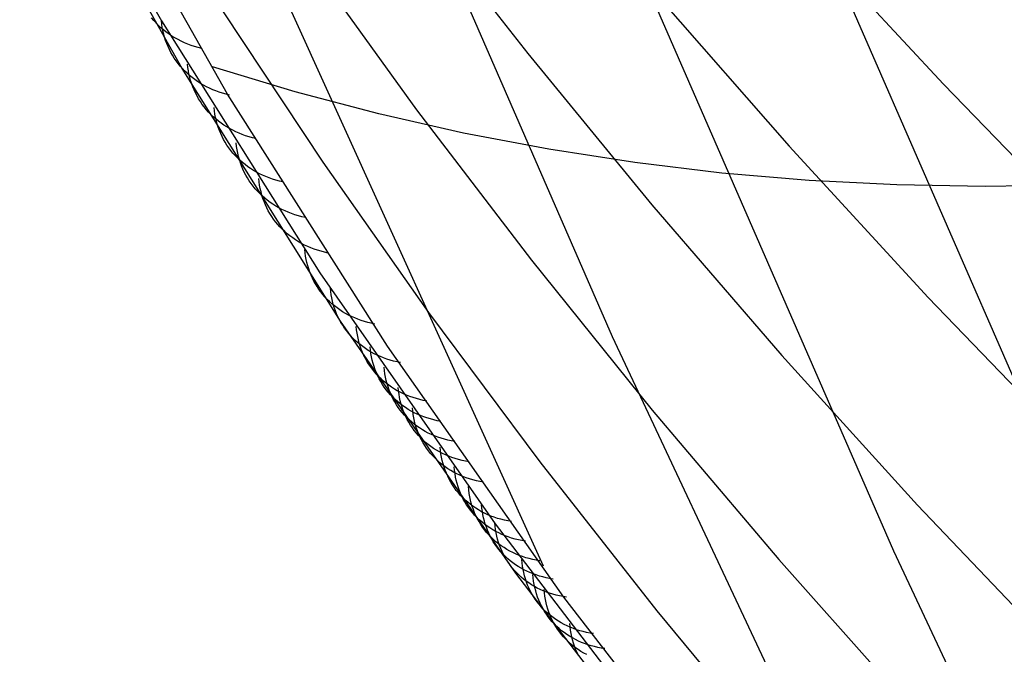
# Model space of a CAD drawing. Header units: millimetres. Extents: x 119 to 175.9, y -203.1 to -153.8.
# Tile 196 of 256: x 171.907 to 172.733, y -201.136 to -200.604. Entities that reach past the tile are written whole.
import ezdxf

# ---------------------------------------------------------------- set-up
doc = ezdxf.new("R2010")
doc.units = ezdxf.units.MM
doc.header["$MEASUREMENT"] = 0
doc.layers.add('Livello 03', color=5, linetype='Continuous', true_color=0x0000ff)

msp = doc.modelspace()

# ---------------------------------------------------------------- linework, layer by layer
at = {"layer": 'Livello 03'}
for p, q in [((172.40453, -200.86986, 49.8923), (172.11047, -200.19571, 48.67826)), ((172.6407, -201.04991, 50.1296), (172.27607, -200.21491, 48.62471)), ((172.86534, -201.18932, 50.31765), (172.44368, -200.22251, 48.57785)), ((171.90677, -200.3931, 49.41784), (172.02576, -200.60488, 49.78297)), ((172.04303, -200.64472, 49.75376), (171.92408, -200.43209, 49.39001)), ((172.08134, -200.66638, 49.72588), (171.9616, -200.45416, 49.36381)), ((172.34658, -201.06236, 50.39354), (172.07871, -200.47321, 49.28676)), ((172.23409, -200.50478, 50.66414), (172.33322, -200.63222, 50.89366)), ((172.56301, -200.52944, 51.60424), (172.68217, -200.65796, 51.83725)), ((172.14848, -200.55259, 50.33297), (172.23993, -200.67938, 50.55795)), ((172.44104, -200.58239, 51.24341), (172.55279, -200.71006, 51.47385)), ((172.01927, -200.60446, 49.68872), (172.01744, -200.60227, 49.69062)), ((172.0212, -200.60657, 49.68683), (172.01927, -200.60446, 49.68872)), ((172.02604, -200.60756, 49.78251), (172.02571, -200.60474, 49.78428)), ((172.02576, -200.60488, 49.78297), (172.15883, -200.8162, 50.14349)), ((172.07746, -200.59715, 50.01904), (172.16118, -200.72349, 50.23861)), ((172.02322, -200.6086, 49.68496), (172.0212, -200.60657, 49.68683)), ((172.02533, -200.61056, 49.6831), (172.02322, -200.6086, 49.68496)), ((172.02752, -200.61244, 49.68125), (172.02533, -200.61056, 49.6831)), ((172.02647, -200.61035, 49.78073), (172.02604, -200.60756, 49.78251)), ((172.02701, -200.61311, 49.77893), (172.02647, -200.61035, 49.78073)), ((172.02765, -200.61584, 49.77711), (172.02701, -200.61311, 49.77893)), ((172.0298, -200.61423, 49.67943), (172.02752, -200.61244, 49.68125)), ((172.0284, -200.61853, 49.77527), (172.02765, -200.61584, 49.77711)), ((172.02926, -200.62118, 49.77342), (172.0284, -200.61853, 49.77527)), ((172.03022, -200.62378, 49.77157), (172.02926, -200.62118, 49.77342)), ((172.03216, -200.61594, 49.67763), (172.0298, -200.61423, 49.67943)), ((172.0346, -200.61757, 49.67585), (172.03216, -200.61594, 49.67763)), ((172.03711, -200.6191, 49.6741), (172.0346, -200.61757, 49.67585)), ((172.0397, -200.62055, 49.67238), (172.03711, -200.6191, 49.6741)), ((172.04235, -200.6219, 49.67069), (172.0397, -200.62055, 49.67238)), ((172.03128, -200.62634, 49.7697), (172.03022, -200.62378, 49.77157)), ((172.03245, -200.62885, 49.76783), (172.03128, -200.62634, 49.7697)), ((172.03371, -200.6313, 49.76595), (172.03245, -200.62885, 49.76783)), ((172.04508, -200.62316, 49.66903), (172.04235, -200.6219, 49.67069)), ((172.04786, -200.62432, 49.6674), (172.04508, -200.62316, 49.66903)), ((172.0507, -200.62538, 49.66582), (172.04786, -200.62432, 49.6674)), ((172.0536, -200.62635, 49.66427), (172.0507, -200.62538, 49.66582)), ((172.05655, -200.62722, 49.66276), (172.0536, -200.62635, 49.66427)), ((172.05955, -200.62799, 49.66129), (172.05655, -200.62722, 49.66276)), ((172.03508, -200.6337, 49.76407), (172.03371, -200.6313, 49.76595)), ((172.03654, -200.63605, 49.76219), (172.03508, -200.6337, 49.76407)), ((172.0381, -200.63833, 49.76031), (172.03654, -200.63605, 49.76219)), ((172.33322, -200.63222, 50.89366), (172.43739, -200.75915, 51.12065)), ((172.03975, -200.64055, 49.75844), (172.0381, -200.63833, 49.76031)), ((172.0415, -200.6427, 49.75657), (172.03975, -200.64055, 49.75844)), ((172.04333, -200.64478, 49.75471), (172.0415, -200.6427, 49.75657)), ((172.17618, -200.85684, 50.11286), (172.04303, -200.64472, 49.75376)), ((172.04525, -200.64679, 49.75287), (172.04333, -200.64478, 49.75471)), ((172.04794, -200.64395, 49.84498), (172.04762, -200.64111, 49.84675)), ((172.04837, -200.64676, 49.84318), (172.04794, -200.64395, 49.84498)), ((172.13804, -200.66436, 49.66333), (172.06873, -200.64347, 49.68766)), ((172.04726, -200.64873, 49.75103), (172.04525, -200.64679, 49.75287)), ((172.04935, -200.6506, 49.74922), (172.04726, -200.64873, 49.75103)), ((172.0489, -200.64953, 49.84136), (172.04837, -200.64676, 49.84318)), ((172.04954, -200.65227, 49.83953), (172.0489, -200.64953, 49.84136)), ((172.05153, -200.65239, 49.74741), (172.04935, -200.6506, 49.74922)), ((172.05029, -200.65497, 49.83768), (172.04954, -200.65227, 49.83953)), ((172.05378, -200.65409, 49.74563), (172.05153, -200.65239, 49.74741)), ((172.05611, -200.65572, 49.74387), (172.05378, -200.65409, 49.74563)), ((172.05115, -200.65764, 49.83581), (172.05029, -200.65497, 49.83768)), ((172.05211, -200.66025, 49.83394), (172.05115, -200.65764, 49.83581)), ((172.05318, -200.66282, 49.83205), (172.05211, -200.66025, 49.83394)), ((172.05435, -200.66534, 49.83016), (172.05318, -200.66282, 49.83205)), ((172.05851, -200.65726, 49.74213), (172.05611, -200.65572, 49.74387)), ((172.06098, -200.65872, 49.74042), (172.05851, -200.65726, 49.74213)), ((172.06351, -200.66009, 49.73874), (172.06098, -200.65872, 49.74042)), ((172.06612, -200.66137, 49.73708), (172.06351, -200.66009, 49.73874)), ((172.06878, -200.66256, 49.73546), (172.06612, -200.66137, 49.73708)), ((172.07151, -200.66366, 49.73387), (172.06878, -200.66256, 49.73546)), ((172.68217, -200.65796, 51.83725), (172.8063, -200.78579, 52.06721)), ((172.05562, -200.66781, 49.82826), (172.05435, -200.66534, 49.83016)), ((172.05699, -200.67022, 49.82636), (172.05562, -200.66781, 49.82826)), ((172.05846, -200.67257, 49.82446), (172.05699, -200.67022, 49.82636)), ((172.07428, -200.66467, 49.73231), (172.07151, -200.66366, 49.73387)), ((172.07711, -200.66559, 49.73079), (172.07428, -200.66467, 49.73231)), ((172.07999, -200.66641, 49.72931), (172.07711, -200.66559, 49.73079)), ((172.08292, -200.66713, 49.72787), (172.07999, -200.66641, 49.72931)), ((172.21541, -200.87791, 50.08331), (172.08134, -200.66638, 49.72588)), ((172.20824, -200.68285, 49.6396), (172.13804, -200.66436, 49.66333)), ((172.06002, -200.67486, 49.82256), (172.05846, -200.67257, 49.82446)), ((172.06169, -200.67708, 49.82067), (172.06002, -200.67486, 49.82256)), ((172.06344, -200.67924, 49.81878), (172.06169, -200.67708, 49.82067)), ((172.06528, -200.68133, 49.8169), (172.06344, -200.67924, 49.81878)), ((172.07026, -200.68032, 49.9073), (172.06995, -200.67747, 49.90909)), ((172.23993, -200.67938, 50.55795), (172.33639, -200.80573, 50.78059)), ((172.06722, -200.68334, 49.81503), (172.06528, -200.68133, 49.8169)), ((172.06924, -200.68528, 49.81318), (172.06722, -200.68334, 49.81503)), ((172.07134, -200.68715, 49.81134), (172.06924, -200.68528, 49.81318)), ((172.07068, -200.68315, 49.90549), (172.07026, -200.68032, 49.9073)), ((172.07121, -200.68594, 49.90366), (172.07068, -200.68315, 49.90549)), ((172.07186, -200.68869, 49.90181), (172.07121, -200.68594, 49.90366)), ((172.07353, -200.68893, 49.80951), (172.07134, -200.68715, 49.81134)), ((172.27924, -200.69892, 49.61649), (172.20824, -200.68285, 49.6396)), ((172.07261, -200.69141, 49.89994), (172.07186, -200.68869, 49.90181)), ((172.07346, -200.69408, 49.89806), (172.07261, -200.69141, 49.89994)), ((172.07443, -200.69671, 49.89617), (172.07346, -200.69408, 49.89806)), ((172.07579, -200.69064, 49.80771), (172.07353, -200.68893, 49.80951)), ((172.07813, -200.69226, 49.80593), (172.07579, -200.69064, 49.80771)), ((172.08055, -200.6938, 49.80417), (172.07813, -200.69226, 49.80593)), ((172.08304, -200.69525, 49.80243), (172.08055, -200.6938, 49.80417)), ((172.08559, -200.69661, 49.80073), (172.08304, -200.69525, 49.80243)), ((172.0755, -200.69929, 49.89426), (172.07443, -200.69671, 49.89617)), ((172.07667, -200.70182, 49.89235), (172.0755, -200.69929, 49.89426)), ((172.07794, -200.7043, 49.89043), (172.07667, -200.70182, 49.89235)), ((172.07932, -200.70672, 49.88852), (172.07794, -200.7043, 49.89043)), ((172.08821, -200.69788, 49.79905), (172.08559, -200.69661, 49.80073)), ((172.09089, -200.69907, 49.79741), (172.08821, -200.69788, 49.79905)), ((172.09363, -200.70015, 49.79579), (172.09089, -200.69907, 49.79741)), ((172.09643, -200.70115, 49.79422), (172.09363, -200.70015, 49.79579)), ((172.09928, -200.70205, 49.79268), (172.09643, -200.70115, 49.79422)), ((172.10218, -200.70285, 49.79118), (172.09928, -200.70205, 49.79268)), ((172.10512, -200.70356, 49.78972), (172.10218, -200.70285, 49.79118)), ((172.35095, -200.71256, 49.59405), (172.27924, -200.69892, 49.61649)), ((172.08079, -200.70907, 49.8866), (172.07932, -200.70672, 49.88852)), ((172.08237, -200.71137, 49.88468), (172.08079, -200.70907, 49.8866)), ((172.08404, -200.7136, 49.88276), (172.08237, -200.71137, 49.88468)), ((172.08888, -200.71014, 49.95831), (172.08857, -200.70728, 49.96011)), ((172.0893, -200.71298, 49.95649), (172.08888, -200.71014, 49.95831)), ((172.42329, -200.72376, 49.57228), (172.35095, -200.71256, 49.59405)), ((172.55279, -200.71006, 51.47385), (172.66952, -200.83709, 51.70144)), ((172.0858, -200.71576, 49.88085), (172.08404, -200.7136, 49.88276)), ((172.08766, -200.71785, 49.87895), (172.0858, -200.71576, 49.88085)), ((172.0896, -200.71987, 49.87706), (172.08766, -200.71785, 49.87895)), ((172.08983, -200.71578, 49.95464), (172.0893, -200.71298, 49.95649)), ((172.09163, -200.72181, 49.87518), (172.0896, -200.71987, 49.87706)), ((172.09047, -200.71855, 49.95278), (172.08983, -200.71578, 49.95464)), ((172.09122, -200.72128, 49.9509), (172.09047, -200.71855, 49.95278)), ((172.09207, -200.72396, 49.949), (172.09122, -200.72128, 49.9509)), ((172.09375, -200.72368, 49.87332), (172.09163, -200.72181, 49.87518)), ((172.09304, -200.7266, 49.9471), (172.09207, -200.72396, 49.949)), ((172.09411, -200.72919, 49.94518), (172.09304, -200.7266, 49.9471)), ((172.09595, -200.72546, 49.87148), (172.09375, -200.72368, 49.87332)), ((172.09528, -200.73173, 49.94325), (172.09411, -200.72919, 49.94518)), ((172.09823, -200.72717, 49.86965), (172.09595, -200.72546, 49.87148)), ((172.10058, -200.72878, 49.86784), (172.09823, -200.72717, 49.86965)), ((172.10301, -200.73032, 49.86606), (172.10058, -200.72878, 49.86784)), ((172.16118, -200.72349, 50.23861), (172.24984, -200.84946, 50.45605)), ((172.49618, -200.73249, 49.55122), (172.42329, -200.72376, 49.57228)), ((172.09656, -200.73421, 49.94132), (172.09528, -200.73173, 49.94325)), ((172.09794, -200.73664, 49.93938), (172.09656, -200.73421, 49.94132)), ((172.09943, -200.739, 49.93745), (172.09794, -200.73664, 49.93938)), ((172.10552, -200.73176, 49.86431), (172.10301, -200.73032, 49.86606)), ((172.10809, -200.73311, 49.86258), (172.10552, -200.73176, 49.86431)), ((172.10778, -200.73995, 50.00922), (172.10747, -200.73708, 50.01103)), ((172.11072, -200.73438, 49.86088), (172.10809, -200.73311, 49.86258)), ((172.11342, -200.73555, 49.85922), (172.11072, -200.73438, 49.86088)), ((172.11618, -200.73662, 49.85758), (172.11342, -200.73555, 49.85922)), ((172.11899, -200.73761, 49.85599), (172.11618, -200.73662, 49.85758)), ((172.56953, -200.73874, 49.53089), (172.49618, -200.73249, 49.55122)), ((172.10101, -200.7413, 49.93551), (172.09943, -200.739, 49.93745)), ((172.10268, -200.74354, 49.93358), (172.10101, -200.7413, 49.93551)), ((172.10445, -200.7457, 49.93165), (172.10268, -200.74354, 49.93358)), ((172.10632, -200.7478, 49.92973), (172.10445, -200.7457, 49.93165)), ((172.10819, -200.7428, 50.00739), (172.10778, -200.73995, 50.00922)), ((172.10872, -200.74562, 50.00553), (172.10819, -200.7428, 50.00739)), ((172.10936, -200.7484, 50.00365), (172.10872, -200.74562, 50.00553)), ((172.12186, -200.73849, 49.85443), (172.11899, -200.73761, 49.85599)), ((172.12477, -200.73928, 49.85291), (172.12186, -200.73849, 49.85443)), ((172.12773, -200.73997, 49.85143), (172.12477, -200.73928, 49.85291)), ((172.64326, -200.74252, 49.51131), (172.56953, -200.73874, 49.53089)), ((172.71727, -200.74381, 49.49252), (172.64326, -200.74252, 49.51131)), ((172.79148, -200.74262, 49.47452), (172.71727, -200.74381, 49.49252)), ((172.10827, -200.74982, 49.92783), (172.10632, -200.7478, 49.92973)), ((172.11031, -200.75176, 49.92593), (172.10827, -200.74982, 49.92783)), ((172.11011, -200.75113, 50.00176), (172.10936, -200.7484, 50.00365)), ((172.11097, -200.75383, 49.99985), (172.11011, -200.75113, 50.00176)), ((172.11244, -200.75362, 49.92405), (172.11031, -200.75176, 49.92593)), ((172.11193, -200.75648, 49.99793), (172.11097, -200.75383, 49.99985)), ((172.11465, -200.75541, 49.92219), (172.11244, -200.75362, 49.92405)), ((172.113, -200.75908, 49.996), (172.11193, -200.75648, 49.99793)), ((172.11418, -200.76162, 49.99406), (172.113, -200.75908, 49.996)), ((172.11547, -200.76412, 49.99211), (172.11418, -200.76162, 49.99406)), ((172.11694, -200.75711, 49.92034), (172.11465, -200.75541, 49.92219)), ((172.11931, -200.75872, 49.91852), (172.11694, -200.75711, 49.92034)), ((172.12175, -200.76025, 49.91672), (172.11931, -200.75872, 49.91852)), ((172.12426, -200.76169, 49.91495), (172.12175, -200.76025, 49.91672)), ((172.12685, -200.76303, 49.9132), (172.12426, -200.76169, 49.91495)), ((172.43739, -200.75915, 51.12065), (172.54652, -200.8855, 51.34499)), ((172.11685, -200.76655, 49.99016), (172.11547, -200.76412, 49.99211)), ((172.11834, -200.76892, 49.9882), (172.11685, -200.76655, 49.99016)), ((172.11992, -200.77122, 49.98625), (172.11834, -200.76892, 49.9882)), ((172.1295, -200.76429, 49.91149), (172.12685, -200.76303, 49.9132)), ((172.13221, -200.76545, 49.9098), (172.1295, -200.76429, 49.91149)), ((172.13498, -200.76652, 49.90815), (172.13221, -200.76545, 49.9098)), ((172.13781, -200.76749, 49.90654), (172.13498, -200.76652, 49.90815)), ((172.14069, -200.76836, 49.90497), (172.13781, -200.76749, 49.90654)), ((172.14361, -200.76913, 49.90343), (172.14069, -200.76836, 49.90497)), ((172.14659, -200.76981, 49.90194), (172.14361, -200.76913, 49.90343)), ((172.12161, -200.77346, 49.9843), (172.11992, -200.77122, 49.98625)), ((172.12338, -200.77563, 49.98236), (172.12161, -200.77346, 49.9843)), ((172.12526, -200.77773, 49.98042), (172.12338, -200.77563, 49.98236)), ((172.12722, -200.77975, 49.9785), (172.12526, -200.77773, 49.98042)), ((172.12927, -200.78169, 49.97658), (172.12722, -200.77975, 49.9785)), ((172.13141, -200.78355, 49.97468), (172.12927, -200.78169, 49.97658)), ((172.13363, -200.78534, 49.9728), (172.13141, -200.78355, 49.97468)), ((172.13593, -200.78703, 49.97094), (172.13363, -200.78534, 49.9728)), ((172.13831, -200.78864, 49.9691), (172.13593, -200.78703, 49.97094)), ((172.14076, -200.79017, 49.96728), (172.13831, -200.78864, 49.9691)), ((172.14329, -200.7916, 49.96549), (172.14076, -200.79017, 49.96728)), ((172.14588, -200.79294, 49.96373), (172.14329, -200.7916, 49.96549)), ((172.14855, -200.79419, 49.96199), (172.14588, -200.79294, 49.96373)), ((172.15127, -200.79534, 49.96029), (172.14855, -200.79419, 49.96199)), ((172.15406, -200.79639, 49.95863), (172.15127, -200.79534, 49.96029)), ((172.1464, -200.79946, 50.1108), (172.14612, -200.79664, 50.11258)), ((172.1468, -200.80224, 50.10901), (172.1464, -200.79946, 50.1108)), ((172.1473, -200.805, 50.10719), (172.1468, -200.80224, 50.10901)), ((172.1569, -200.79735, 49.957), (172.15406, -200.79639, 49.95863)), ((172.15979, -200.79821, 49.95541), (172.1569, -200.79735, 49.957)), ((172.16273, -200.79897, 49.95386), (172.15979, -200.79821, 49.95541)), ((172.16572, -200.79963, 49.95235), (172.16273, -200.79897, 49.95386)), ((172.1479, -200.80772, 50.10535), (172.1473, -200.805, 50.10719)), ((172.14861, -200.8104, 50.10349), (172.1479, -200.80772, 50.10535)), ((172.14943, -200.81304, 50.10161), (172.14861, -200.8104, 50.10349)), ((172.33639, -200.80573, 50.78059), (172.43777, -200.93155, 51.00079)), ((172.15034, -200.81564, 50.09972), (172.14943, -200.81304, 50.10161)), ((172.15136, -200.81819, 50.09782), (172.15034, -200.81564, 50.09972)), ((172.15249, -200.82068, 50.09591), (172.15136, -200.81819, 50.09782)), ((172.15883, -200.8162, 50.14349), (172.30581, -201.02682, 50.49896)), ((172.15371, -200.82313, 50.094), (172.15249, -200.82068, 50.09591)), ((172.15503, -200.82552, 50.09207), (172.15371, -200.82313, 50.094)), ((172.15644, -200.82785, 50.09015), (172.15503, -200.82552, 50.09207)), ((172.15796, -200.83012, 50.08822), (172.15644, -200.82785, 50.09015)), ((172.15956, -200.83233, 50.0863), (172.15796, -200.83012, 50.08822)), ((172.16126, -200.83446, 50.08438), (172.15956, -200.83233, 50.0863)), ((172.16305, -200.83653, 50.08246), (172.16126, -200.83446, 50.08438)), ((172.16492, -200.83853, 50.08055), (172.16305, -200.83653, 50.08246)), ((172.16785, -200.8318, 50.16577), (172.16757, -200.82897, 50.16755)), ((172.16824, -200.8346, 50.16396), (172.16785, -200.8318, 50.16577)), ((172.16874, -200.83737, 50.16213), (172.16824, -200.8346, 50.16396)), ((172.16688, -200.84046, 50.07866), (172.16492, -200.83853, 50.08055)), ((172.16893, -200.84231, 50.07677), (172.16688, -200.84046, 50.07866)), ((172.16934, -200.8401, 50.16028), (172.16874, -200.83737, 50.16213)), ((172.17105, -200.84408, 50.0749), (172.16893, -200.84231, 50.07677)), ((172.17005, -200.84279, 50.1584), (172.16934, -200.8401, 50.16028)), ((172.17087, -200.84544, 50.15652), (172.17005, -200.84279, 50.1584)), ((172.17326, -200.84577, 50.07305), (172.17105, -200.84408, 50.0749)), ((172.66952, -200.83709, 51.70144), (172.79112, -200.96341, 51.92605)), ((172.17179, -200.84804, 50.15461), (172.17087, -200.84544, 50.15652)), ((172.17281, -200.8506, 50.1527), (172.17179, -200.84804, 50.15461)), ((172.17394, -200.85311, 50.15077), (172.17281, -200.8506, 50.1527)), ((172.17554, -200.84738, 50.07122), (172.17326, -200.84577, 50.07305)), ((172.17516, -200.85556, 50.14884), (172.17394, -200.85311, 50.15077)), ((172.17789, -200.84891, 50.0694), (172.17554, -200.84738, 50.07122)), ((172.18031, -200.85035, 50.06762), (172.17789, -200.84891, 50.0694)), ((172.1828, -200.8517, 50.06585), (172.18031, -200.85035, 50.06762)), ((172.18536, -200.85296, 50.06411), (172.1828, -200.8517, 50.06585)), ((172.18798, -200.85414, 50.06241), (172.18536, -200.85296, 50.06411)), ((172.24984, -200.84946, 50.45605), (172.34337, -200.97497, 50.67124)), ((172.17648, -200.85796, 50.1469), (172.17516, -200.85556, 50.14884)), ((172.32338, -201.0682, 50.46688), (172.17618, -200.85684, 50.11286)), ((172.17791, -200.86029, 50.14496), (172.17648, -200.85796, 50.1469)), ((172.17942, -200.86257, 50.14301), (172.17791, -200.86029, 50.14496)), ((172.19065, -200.85522, 50.06073), (172.18798, -200.85414, 50.06241)), ((172.18963, -200.86413, 50.22062), (172.18935, -200.86129, 50.22241)), ((172.19339, -200.85621, 50.05909), (172.19065, -200.85522, 50.06073)), ((172.19617, -200.85711, 50.05748), (172.19339, -200.85621, 50.05909)), ((172.19901, -200.85791, 50.05591), (172.19617, -200.85711, 50.05748)), ((172.20189, -200.85861, 50.05437), (172.19901, -200.85791, 50.05591)), ((172.20481, -200.85922, 50.05288), (172.20189, -200.85861, 50.05437)), ((172.18104, -200.86478, 50.14107), (172.17942, -200.86257, 50.14301)), ((172.18274, -200.86692, 50.13913), (172.18104, -200.86478, 50.14107)), ((172.18454, -200.86899, 50.1372), (172.18274, -200.86692, 50.13913)), ((172.18642, -200.87099, 50.13527), (172.18454, -200.86899, 50.1372)), ((172.19002, -200.86694, 50.2188), (172.18963, -200.86413, 50.22062)), ((172.19051, -200.86972, 50.21695), (172.19002, -200.86694, 50.2188)), ((172.19112, -200.87246, 50.21509), (172.19051, -200.86972, 50.21695)), ((172.18839, -200.87292, 50.13336), (172.18642, -200.87099, 50.13527)), ((172.19044, -200.87476, 50.13146), (172.18839, -200.87292, 50.13336)), ((172.19258, -200.87653, 50.12957), (172.19044, -200.87476, 50.13146)), ((172.19183, -200.87516, 50.2132), (172.19112, -200.87246, 50.21509)), ((172.19264, -200.87782, 50.2113), (172.19183, -200.87516, 50.2132)), ((172.19479, -200.87822, 50.1277), (172.19258, -200.87653, 50.12957)), ((172.19356, -200.88043, 50.20938), (172.19264, -200.87782, 50.2113)), ((172.36363, -201.08849, 50.43566), (172.21541, -200.87791, 50.08331)), ((172.70338, -201.50682, 51.12511), (172.40453, -200.86986, 49.8923)), ((172.19459, -200.883, 50.20745), (172.19356, -200.88043, 50.20938)), ((172.19571, -200.88551, 50.20551), (172.19459, -200.883, 50.20745)), ((172.19708, -200.87983, 50.12584), (172.19479, -200.87822, 50.1277)), ((172.19694, -200.88797, 50.20356), (172.19571, -200.88551, 50.20551)), ((172.19945, -200.88135, 50.12401), (172.19708, -200.87983, 50.12584)), ((172.20188, -200.88278, 50.1222), (172.19945, -200.88135, 50.12401)), ((172.20127, -200.8812, 50.24953), (172.20099, -200.87835, 50.25133)), ((172.20165, -200.88402, 50.24771), (172.20127, -200.8812, 50.24953)), ((172.20215, -200.8868, 50.24586), (172.20165, -200.88402, 50.24771)), ((172.20438, -200.88413, 50.12042), (172.20188, -200.88278, 50.1222)), ((172.20695, -200.88538, 50.11867), (172.20438, -200.88413, 50.12042)), ((172.20958, -200.88655, 50.11694), (172.20695, -200.88538, 50.11867)), ((172.54652, -200.8855, 51.34499), (172.66051, -201.01119, 51.56655)), ((172.19827, -200.89038, 50.20161), (172.19694, -200.88797, 50.20356)), ((172.1997, -200.89272, 50.19965), (172.19827, -200.89038, 50.20161)), ((172.20122, -200.895, 50.19769), (172.1997, -200.89272, 50.19965)), ((172.20275, -200.88955, 50.24399), (172.20215, -200.8868, 50.24586)), ((172.20346, -200.89225, 50.24209), (172.20275, -200.88955, 50.24399)), ((172.20427, -200.89492, 50.24019), (172.20346, -200.89225, 50.24209)), ((172.21227, -200.88762, 50.11524), (172.20958, -200.88655, 50.11694)), ((172.21502, -200.8886, 50.11358), (172.21227, -200.88762, 50.11524)), ((172.21782, -200.88948, 50.11196), (172.21502, -200.8886, 50.11358)), ((172.22067, -200.89027, 50.11037), (172.21782, -200.88948, 50.11196)), ((172.22356, -200.89096, 50.10882), (172.22067, -200.89027, 50.11037)), ((172.2265, -200.89155, 50.10731), (172.22356, -200.89096, 50.10882)), ((172.20284, -200.89721, 50.19573), (172.20122, -200.895, 50.19769)), ((172.20455, -200.89935, 50.19377), (172.20284, -200.89721, 50.19573)), ((172.20519, -200.89754, 50.23826), (172.20427, -200.89492, 50.24019)), ((172.20635, -200.90143, 50.19182), (172.20455, -200.89935, 50.19377)), ((172.20622, -200.90011, 50.23632), (172.20519, -200.89754, 50.23826)), ((172.20735, -200.90262, 50.23437), (172.20622, -200.90011, 50.23632)), ((172.20824, -200.90343, 50.18987), (172.20635, -200.90143, 50.19182)), ((172.20858, -200.90509, 50.23241), (172.20735, -200.90262, 50.23437)), ((172.213, -200.89826, 50.27842), (172.21272, -200.89541, 50.28022)), ((172.21338, -200.90109, 50.27659), (172.213, -200.89826, 50.27842)), ((172.21387, -200.90388, 50.27473), (172.21338, -200.90109, 50.27659)), ((172.21022, -200.90535, 50.18794), (172.20824, -200.90343, 50.18987)), ((172.20991, -200.90749, 50.23045), (172.20858, -200.90509, 50.23241)), ((172.21134, -200.90984, 50.22848), (172.20991, -200.90749, 50.23045)), ((172.21228, -200.9072, 50.18602), (172.21022, -200.90535, 50.18794)), ((172.21286, -200.91212, 50.22651), (172.21134, -200.90984, 50.22848)), ((172.21443, -200.90897, 50.18411), (172.21228, -200.9072, 50.18602)), ((172.21447, -200.90663, 50.27285), (172.21387, -200.90388, 50.27473)), ((172.21665, -200.91065, 50.18222), (172.21443, -200.90897, 50.18411)), ((172.21518, -200.90934, 50.27095), (172.21447, -200.90663, 50.27285)), ((172.216, -200.91201, 50.26904), (172.21518, -200.90934, 50.27095)), ((172.21895, -200.91225, 50.18035), (172.21665, -200.91065, 50.18222)), ((172.21448, -200.91433, 50.22454), (172.21286, -200.91212, 50.22651)), ((172.2162, -200.91648, 50.22258), (172.21448, -200.91433, 50.22454)), ((172.21692, -200.91463, 50.2671), (172.216, -200.91201, 50.26904)), ((172.21801, -200.91855, 50.22061), (172.2162, -200.91648, 50.22258)), ((172.21794, -200.91721, 50.26516), (172.21692, -200.91463, 50.2671)), ((172.21907, -200.91973, 50.2632), (172.21794, -200.91721, 50.26516)), ((172.2199, -200.92055, 50.21866), (172.21801, -200.91855, 50.22061)), ((172.22133, -200.91377, 50.1785), (172.21895, -200.91225, 50.18035)), ((172.22377, -200.9152, 50.17667), (172.22133, -200.91377, 50.1785)), ((172.22629, -200.91653, 50.17487), (172.22377, -200.9152, 50.17667)), ((172.22481, -200.91533, 50.30726), (172.22454, -200.91247, 50.30907)), ((172.2252, -200.91816, 50.30543), (172.22481, -200.91533, 50.30726)), ((172.22569, -200.92095, 50.30357), (172.2252, -200.91816, 50.30543)), ((172.22887, -200.91778, 50.1731), (172.22629, -200.91653, 50.17487)), ((172.23151, -200.91893, 50.17135), (172.22887, -200.91778, 50.1731)), ((172.23421, -200.91999, 50.16964), (172.23151, -200.91893, 50.17135)), ((172.2203, -200.92219, 50.26123), (172.21907, -200.91973, 50.2632)), ((172.22188, -200.92248, 50.21672), (172.2199, -200.92055, 50.21866)), ((172.22164, -200.9246, 50.25926), (172.2203, -200.92219, 50.26123)), ((172.22307, -200.92695, 50.25728), (172.22164, -200.9246, 50.25926)), ((172.22395, -200.92432, 50.21479), (172.22188, -200.92248, 50.21672)), ((172.2246, -200.92923, 50.2553), (172.22307, -200.92695, 50.25728)), ((172.2261, -200.92609, 50.21287), (172.22395, -200.92432, 50.21479)), ((172.22629, -200.92371, 50.30168), (172.22569, -200.92095, 50.30357)), ((172.22833, -200.92777, 50.21097), (172.2261, -200.92609, 50.21287)), ((172.227, -200.92642, 50.29977), (172.22629, -200.92371, 50.30168)), ((172.22781, -200.9291, 50.29785), (172.227, -200.92642, 50.29977)), ((172.23697, -200.92096, 50.16796), (172.23421, -200.91999, 50.16964)), ((172.23978, -200.92183, 50.16632), (172.23697, -200.92096, 50.16796)), ((172.24265, -200.9226, 50.16471), (172.23978, -200.92183, 50.16632)), ((172.24555, -200.92328, 50.16315), (172.24265, -200.9226, 50.16471)), ((172.2485, -200.92385, 50.16162), (172.24555, -200.92328, 50.16315)), ((172.22622, -200.93145, 50.25332), (172.2246, -200.92923, 50.2553)), ((172.22794, -200.93359, 50.25135), (172.22622, -200.93145, 50.25332)), ((172.22873, -200.93173, 50.29591), (172.22781, -200.9291, 50.29785)), ((172.22975, -200.93567, 50.24938), (172.22794, -200.93359, 50.25135)), ((172.23064, -200.92937, 50.20909), (172.22833, -200.92777, 50.21097)), ((172.22976, -200.9343, 50.29396), (172.22873, -200.93173, 50.29591)), ((172.23165, -200.93767, 50.24741), (172.22975, -200.93567, 50.24938)), ((172.23089, -200.93683, 50.29199), (172.22976, -200.9343, 50.29396)), ((172.23302, -200.93088, 50.20723), (172.23064, -200.92937, 50.20909)), ((172.23547, -200.93231, 50.20539), (172.23302, -200.93088, 50.20723)), ((172.23799, -200.93364, 50.20358), (172.23547, -200.93231, 50.20539)), ((172.23672, -200.93239, 50.33608), (172.23645, -200.92952, 50.33789)), ((172.2371, -200.93522, 50.33423), (172.23672, -200.93239, 50.33608)), ((172.23759, -200.93802, 50.33237), (172.2371, -200.93522, 50.33423)), ((172.24057, -200.93488, 50.2018), (172.23799, -200.93364, 50.20358)), ((172.24322, -200.93603, 50.20004), (172.24057, -200.93488, 50.2018)), ((172.43777, -200.93155, 51.00079), (172.54398, -201.05678, 51.21841)), ((172.23212, -200.9393, 50.29002), (172.23089, -200.93683, 50.29199)), ((172.23364, -200.93959, 50.24546), (172.23165, -200.93767, 50.24741)), ((172.23346, -200.94171, 50.28803), (172.23212, -200.9393, 50.29002)), ((172.23489, -200.94406, 50.28605), (172.23346, -200.94171, 50.28803)), ((172.23571, -200.94144, 50.24352), (172.23364, -200.93959, 50.24546)), ((172.23642, -200.94634, 50.28406), (172.23489, -200.94406, 50.28605)), ((172.23786, -200.9432, 50.24159), (172.23571, -200.94144, 50.24352)), ((172.23819, -200.94078, 50.33047), (172.23759, -200.93802, 50.33237)), ((172.2401, -200.94489, 50.23968), (172.23786, -200.9432, 50.24159)), ((172.2389, -200.9435, 50.32856), (172.23819, -200.94078, 50.33047)), ((172.23972, -200.94618, 50.32663), (172.2389, -200.9435, 50.32856)), ((172.24593, -200.93709, 50.19832), (172.24322, -200.93603, 50.20004)), ((172.2487, -200.93804, 50.19663), (172.24593, -200.93709, 50.19832)), ((172.25151, -200.93891, 50.19498), (172.2487, -200.93804, 50.19663)), ((172.25438, -200.93967, 50.19337), (172.25151, -200.93891, 50.19498)), ((172.2573, -200.94034, 50.19179), (172.25438, -200.93967, 50.19337)), ((172.26025, -200.9409, 50.19026), (172.2573, -200.94034, 50.19179)), ((172.23805, -200.94856, 50.28207), (172.23642, -200.94634, 50.28406)), ((172.23977, -200.95071, 50.28009), (172.23805, -200.94856, 50.28207)), ((172.24064, -200.94881, 50.32468), (172.23972, -200.94618, 50.32663)), ((172.24159, -200.95278, 50.27811), (172.23977, -200.95071, 50.28009)), ((172.24241, -200.94648, 50.23779), (172.2401, -200.94489, 50.23968)), ((172.24167, -200.9514, 50.32272), (172.24064, -200.94881, 50.32468)), ((172.2428, -200.95392, 50.32075), (172.24167, -200.9514, 50.32272)), ((172.24479, -200.94799, 50.23592), (172.24241, -200.94648, 50.23779)), ((172.24725, -200.94941, 50.23408), (172.24479, -200.94799, 50.23592)), ((172.24978, -200.95074, 50.23226), (172.24725, -200.94941, 50.23408)), ((172.25237, -200.95198, 50.23046), (172.24978, -200.95074, 50.23226)), ((172.25502, -200.95312, 50.2287), (172.25237, -200.95198, 50.23046)), ((172.24349, -200.95478, 50.27613), (172.24159, -200.95278, 50.27811)), ((172.24403, -200.9564, 50.31876), (172.2428, -200.95392, 50.32075)), ((172.24548, -200.95671, 50.27417), (172.24349, -200.95478, 50.27613)), ((172.24537, -200.95881, 50.31677), (172.24403, -200.9564, 50.31876)), ((172.2468, -200.96116, 50.31478), (172.24537, -200.95881, 50.31677)), ((172.24756, -200.95855, 50.27222), (172.24548, -200.95671, 50.27417)), ((172.24971, -200.96031, 50.27028), (172.24756, -200.95855, 50.27222)), ((172.25195, -200.96199, 50.26836), (172.24971, -200.96031, 50.27028)), ((172.25774, -200.95417, 50.22697), (172.25502, -200.95312, 50.2287)), ((172.26051, -200.95512, 50.22527), (172.25774, -200.95417, 50.22697)), ((172.26333, -200.95598, 50.22361), (172.26051, -200.95512, 50.22527)), ((172.26621, -200.95673, 50.22199), (172.26333, -200.95598, 50.22361)), ((172.26913, -200.95739, 50.2204), (172.26621, -200.95673, 50.22199)), ((172.27209, -200.95795, 50.21886), (172.26913, -200.95739, 50.2204)), ((172.24834, -200.96345, 50.31278), (172.2468, -200.96116, 50.31478)), ((172.24997, -200.96567, 50.31078), (172.24834, -200.96345, 50.31278)), ((172.25169, -200.96782, 50.30879), (172.24997, -200.96567, 50.31078)), ((172.25351, -200.96989, 50.3068), (172.25169, -200.96782, 50.30879)), ((172.25427, -200.96359, 50.26646), (172.25195, -200.96199, 50.26836)), ((172.25666, -200.96509, 50.26458), (172.25427, -200.96359, 50.26646)), ((172.25912, -200.96651, 50.26273), (172.25666, -200.96509, 50.26458)), ((172.26166, -200.96783, 50.2609), (172.25912, -200.96651, 50.26273)), ((172.26006, -200.96543, 50.3918), (172.25979, -200.96255, 50.39362)), ((172.26044, -200.96827, 50.38994), (172.26006, -200.96543, 50.3918)), ((172.26092, -200.97108, 50.38806), (172.26044, -200.96827, 50.38994)), ((172.26425, -200.96907, 50.25909), (172.26166, -200.96783, 50.2609)), ((172.25542, -200.97189, 50.30482), (172.25351, -200.96989, 50.3068)), ((172.25741, -200.97381, 50.30285), (172.25542, -200.97189, 50.30482)), ((172.25949, -200.97566, 50.30088), (172.25741, -200.97381, 50.30285)), ((172.26166, -200.97742, 50.29894), (172.25949, -200.97566, 50.30088)), ((172.26152, -200.97386, 50.38616), (172.26092, -200.97108, 50.38806)), ((172.26223, -200.97659, 50.38423), (172.26152, -200.97386, 50.38616)), ((172.26304, -200.97927, 50.38229), (172.26223, -200.97659, 50.38423)), ((172.26691, -200.9702, 50.25732), (172.26425, -200.96907, 50.25909)), ((172.26964, -200.97125, 50.25558), (172.26691, -200.9702, 50.25732)), ((172.27241, -200.97219, 50.25387), (172.26964, -200.97125, 50.25558)), ((172.27524, -200.97304, 50.2522), (172.27241, -200.97219, 50.25387)), ((172.27812, -200.97379, 50.25057), (172.27524, -200.97304, 50.2522)), ((172.28105, -200.97444, 50.24898), (172.27812, -200.97379, 50.25057)), ((172.28402, -200.97499, 50.24743), (172.28105, -200.97444, 50.24898)), ((172.34337, -200.97497, 50.67124), (172.4417, -201.09995, 50.88405)), ((172.2639, -200.9791, 50.29701), (172.26166, -200.97742, 50.29894)), ((172.26397, -200.98191, 50.38033), (172.26304, -200.97927, 50.38229)), ((172.26622, -200.98069, 50.2951), (172.2639, -200.9791, 50.29701)), ((172.26499, -200.9845, 50.37835), (172.26397, -200.98191, 50.38033)), ((172.26613, -200.98704, 50.37636), (172.26499, -200.9845, 50.37835)), ((172.26862, -200.98219, 50.29321), (172.26622, -200.98069, 50.2951)), ((172.27109, -200.9836, 50.29134), (172.26862, -200.98219, 50.29321)), ((172.27362, -200.98492, 50.2895), (172.27109, -200.9836, 50.29134)), ((172.27185, -200.98195, 50.4196), (172.27159, -200.97907, 50.42143)), ((172.27223, -200.9848, 50.41775), (172.27185, -200.98195, 50.4196)), ((172.27272, -200.98761, 50.41586), (172.27223, -200.9848, 50.41775)), ((172.27623, -200.98615, 50.28769), (172.27362, -200.98492, 50.2895)), ((172.26737, -200.98951, 50.37436), (172.26613, -200.98704, 50.37636)), ((172.26871, -200.99193, 50.37235), (172.26737, -200.98951, 50.37436)), ((172.27015, -200.99429, 50.37034), (172.26871, -200.99193, 50.37235)), ((172.27331, -200.99039, 50.41395), (172.27272, -200.98761, 50.41586)), ((172.27402, -200.99312, 50.41202), (172.27331, -200.99039, 50.41395)), ((172.27483, -200.99581, 50.41006), (172.27402, -200.99312, 50.41202)), ((172.27889, -200.98728, 50.28591), (172.27623, -200.98615, 50.28769)), ((172.28162, -200.98832, 50.28416), (172.27889, -200.98728, 50.28591)), ((172.2844, -200.98926, 50.28244), (172.28162, -200.98832, 50.28416)), ((172.28724, -200.9901, 50.28076), (172.2844, -200.98926, 50.28244)), ((172.29012, -200.99084, 50.27912), (172.28724, -200.9901, 50.28076)), ((172.29306, -200.99148, 50.27752), (172.29012, -200.99084, 50.27912)), ((172.29603, -200.99202, 50.27596), (172.29306, -200.99148, 50.27752)), ((172.27168, -200.99658, 50.36833), (172.27015, -200.99429, 50.37034)), ((172.27332, -200.9988, 50.36631), (172.27168, -200.99658, 50.36833)), ((172.27505, -201.00095, 50.3643), (172.27332, -200.9988, 50.36631)), ((172.27576, -200.99846, 50.4081), (172.27483, -200.99581, 50.41006)), ((172.27687, -201.00302, 50.36229), (172.27505, -201.00095, 50.3643)), ((172.27679, -201.00105, 50.40611), (172.27576, -200.99846, 50.4081)), ((172.27792, -201.00359, 50.40411), (172.27679, -201.00105, 50.40611)), ((172.28373, -200.99846, 50.44738), (172.28347, -200.99558, 50.44921)), ((172.28411, -201.00132, 50.44551), (172.28373, -200.99846, 50.44738)), ((172.28459, -201.00414, 50.44362), (172.28411, -201.00132, 50.44551)), ((172.27879, -201.00502, 50.36029), (172.27687, -201.00302, 50.36229)), ((172.27916, -201.00607, 50.40211), (172.27792, -201.00359, 50.40411)), ((172.28079, -201.00694, 50.3583), (172.27879, -201.00502, 50.36029)), ((172.2805, -201.00849, 50.40009), (172.27916, -201.00607, 50.40211)), ((172.28194, -201.01084, 50.39807), (172.2805, -201.00849, 50.40009)), ((172.28288, -201.00879, 50.35632), (172.28079, -201.00694, 50.3583)), ((172.28505, -201.01054, 50.35435), (172.28288, -201.00879, 50.35632)), ((172.28519, -201.00692, 50.44171), (172.28459, -201.00414, 50.44362)), ((172.2859, -201.00966, 50.43977), (172.28519, -201.00692, 50.44171)), ((172.28671, -201.01235, 50.43781), (172.2859, -201.00966, 50.43977)), ((172.28348, -201.01313, 50.39605), (172.28194, -201.01084, 50.39807)), ((172.28512, -201.01536, 50.39403), (172.28348, -201.01313, 50.39605)), ((172.2873, -201.01222, 50.35241), (172.28505, -201.01054, 50.35435)), ((172.28686, -201.01751, 50.392), (172.28512, -201.01536, 50.39403)), ((172.28763, -201.015, 50.43583), (172.28671, -201.01235, 50.43781)), ((172.28868, -201.01958, 50.38999), (172.28686, -201.01751, 50.392)), ((172.28963, -201.0138, 50.35048), (172.2873, -201.01222, 50.35241)), ((172.28866, -201.01759, 50.43384), (172.28763, -201.015, 50.43583)), ((172.2898, -201.02013, 50.43183), (172.28866, -201.01759, 50.43384)), ((172.29204, -201.0153, 50.34857), (172.28963, -201.0138, 50.35048)), ((172.29452, -201.0167, 50.34668), (172.29204, -201.0153, 50.34857)), ((172.29707, -201.01801, 50.34482), (172.29452, -201.0167, 50.34668)), ((172.29481, -201.01368, 50.47313), (172.29456, -201.01087, 50.47492)), ((172.29517, -201.01645, 50.47132), (172.29481, -201.01368, 50.47313)), ((172.29563, -201.0192, 50.46948), (172.29517, -201.01645, 50.47132)), ((172.29968, -201.01923, 50.34299), (172.29707, -201.01801, 50.34482)), ((172.66051, -201.01119, 51.56655), (172.77927, -201.13615, 51.78522)), ((172.2906, -201.02158, 50.38798), (172.28868, -201.01958, 50.38999)), ((172.29104, -201.02262, 50.42982), (172.2898, -201.02013, 50.43183)), ((172.29261, -201.0235, 50.38598), (172.2906, -201.02158, 50.38798)), ((172.29238, -201.02504, 50.4278), (172.29104, -201.02262, 50.42982)), ((172.29383, -201.0274, 50.42577), (172.29238, -201.02504, 50.4278)), ((172.2947, -201.02534, 50.38399), (172.29261, -201.0235, 50.38598)), ((172.29687, -201.0271, 50.38201), (172.2947, -201.02534, 50.38399)), ((172.2962, -201.0219, 50.46762), (172.29563, -201.0192, 50.46948)), ((172.29687, -201.02457, 50.46573), (172.2962, -201.0219, 50.46762)), ((172.29764, -201.0272, 50.46383), (172.29687, -201.02457, 50.46573)), ((172.30236, -201.02035, 50.34119), (172.29968, -201.01923, 50.34299)), ((172.30509, -201.02138, 50.33942), (172.30236, -201.02035, 50.34119)), ((172.30789, -201.0223, 50.33769), (172.30509, -201.02138, 50.33942)), ((172.30597, -201.02898, 50.49881), (172.30572, -201.02617, 50.5006)), ((172.31073, -201.02313, 50.33599), (172.30789, -201.0223, 50.33769)), ((172.31363, -201.02386, 50.33434), (172.31073, -201.02313, 50.33599)), ((172.31657, -201.02448, 50.33272), (172.31363, -201.02386, 50.33434)), ((172.31956, -201.02501, 50.33114), (172.31657, -201.02448, 50.33272)), ((172.29537, -201.02969, 50.42374), (172.29383, -201.0274, 50.42577)), ((172.29701, -201.03191, 50.4217), (172.29537, -201.02969, 50.42374)), ((172.29913, -201.02877, 50.38005), (172.29687, -201.0271, 50.38201)), ((172.29875, -201.03406, 50.41967), (172.29701, -201.03191, 50.4217)), ((172.29852, -201.02978, 50.46191), (172.29764, -201.0272, 50.46383)), ((172.29949, -201.03231, 50.45997), (172.29852, -201.02978, 50.46191)), ((172.30058, -201.03614, 50.41765), (172.29875, -201.03406, 50.41967)), ((172.30147, -201.03035, 50.37811), (172.29913, -201.02877, 50.38005)), ((172.30057, -201.03479, 50.45802), (172.29949, -201.03231, 50.45997)), ((172.30175, -201.03722, 50.45606), (172.30057, -201.03479, 50.45802)), ((172.30388, -201.03184, 50.3762), (172.30147, -201.03035, 50.37811)), ((172.30636, -201.03324, 50.3743), (172.30388, -201.03184, 50.3762)), ((172.30581, -201.02682, 50.49896), (172.46654, -201.2365, 50.84901)), ((172.30632, -201.03176, 50.49699), (172.30597, -201.02898, 50.49881)), ((172.30678, -201.0345, 50.49514), (172.30632, -201.03176, 50.49699)), ((172.30891, -201.03455, 50.37243), (172.30636, -201.03324, 50.3743)), ((172.30735, -201.03721, 50.49327), (172.30678, -201.0345, 50.49514)), ((172.31153, -201.03576, 50.37059), (172.30891, -201.03455, 50.37243)), ((172.3025, -201.03814, 50.41563), (172.30058, -201.03614, 50.41765)), ((172.30302, -201.03959, 50.45409), (172.30175, -201.03722, 50.45606)), ((172.30451, -201.04006, 50.41362), (172.3025, -201.03814, 50.41563)), ((172.30439, -201.0419, 50.45212), (172.30302, -201.03959, 50.45409)), ((172.30586, -201.04415, 50.45014), (172.30439, -201.0419, 50.45212)), ((172.3066, -201.04189, 50.41162), (172.30451, -201.04006, 50.41362)), ((172.30878, -201.04365, 50.40964), (172.3066, -201.04189, 50.41162)), ((172.30802, -201.03989, 50.49138), (172.30735, -201.03721, 50.49327)), ((172.30879, -201.04251, 50.48947), (172.30802, -201.03989, 50.49138)), ((172.30967, -201.0451, 50.48755), (172.30879, -201.04251, 50.48947)), ((172.31421, -201.03688, 50.36878), (172.31153, -201.03576, 50.37059)), ((172.31695, -201.0379, 50.36701), (172.31421, -201.03688, 50.36878)), ((172.31975, -201.03882, 50.36527), (172.31695, -201.0379, 50.36701)), ((172.3226, -201.03964, 50.36356), (172.31975, -201.03882, 50.36527)), ((172.32551, -201.04036, 50.36189), (172.3226, -201.03964, 50.36356)), ((172.32845, -201.04098, 50.36027), (172.32551, -201.04036, 50.36189)), ((172.33145, -201.04149, 50.35868), (172.32845, -201.04098, 50.36027)), ((172.30741, -201.04634, 50.44816), (172.30586, -201.04415, 50.45014)), ((172.30906, -201.04846, 50.44618), (172.30741, -201.04634, 50.44816)), ((172.31104, -201.04532, 50.40767), (172.30878, -201.04365, 50.40964)), ((172.3108, -201.05051, 50.4442), (172.30906, -201.04846, 50.44618)), ((172.31065, -201.04763, 50.4856), (172.30967, -201.0451, 50.48755)), ((172.31173, -201.05012, 50.48365), (172.31065, -201.04763, 50.4856)), ((172.31262, -201.05248, 50.44223), (172.3108, -201.05051, 50.4442)), ((172.31338, -201.04689, 50.40572), (172.31104, -201.04532, 50.40767)), ((172.3129, -201.05255, 50.48168), (172.31173, -201.05012, 50.48365)), ((172.3158, -201.04838, 50.40379), (172.31338, -201.04689, 50.40572)), ((172.31828, -201.04978, 50.40189), (172.3158, -201.04838, 50.40379)), ((172.32084, -201.05108, 50.40001), (172.31828, -201.04978, 50.40189)), ((172.32346, -201.05229, 50.39816), (172.32084, -201.05108, 50.40001)), ((173.01151, -201.83807, 51.65806), (172.6407, -201.04991, 50.1296)), ((172.31453, -201.05438, 50.44027), (172.31262, -201.05248, 50.44223)), ((172.31418, -201.05492, 50.4797), (172.3129, -201.05255, 50.48168)), ((172.31555, -201.05723, 50.47772), (172.31418, -201.05492, 50.4797)), ((172.31652, -201.05621, 50.43831), (172.31453, -201.05438, 50.44027)), ((172.31702, -201.05949, 50.47573), (172.31555, -201.05723, 50.47772)), ((172.3186, -201.05796, 50.43637), (172.31652, -201.05621, 50.43831)), ((172.31858, -201.06167, 50.47374), (172.31702, -201.05949, 50.47573)), ((172.32075, -201.05963, 50.43444), (172.3186, -201.05796, 50.43637)), ((172.32297, -201.06121, 50.43253), (172.32075, -201.05963, 50.43444)), ((172.32615, -201.0534, 50.39634), (172.32346, -201.05229, 50.39816)), ((172.3289, -201.05442, 50.39456), (172.32615, -201.0534, 50.39634)), ((172.3285, -201.05957, 50.55006), (172.32825, -201.05675, 50.55185)), ((172.32885, -201.06235, 50.54823), (172.3285, -201.05957, 50.55006)), ((172.3317, -201.05533, 50.3928), (172.3289, -201.05442, 50.39456)), ((172.33456, -201.05614, 50.39109), (172.3317, -201.05533, 50.3928)), ((172.33747, -201.05686, 50.38942), (172.33456, -201.05614, 50.39109)), ((172.34042, -201.05746, 50.38778), (172.33747, -201.05686, 50.38942)), ((172.34341, -201.05797, 50.38619), (172.34042, -201.05746, 50.38778)), ((172.54398, -201.05678, 51.21841), (172.65494, -201.18134, 51.43334)), ((172.32023, -201.06379, 50.47176), (172.31858, -201.06167, 50.47374)), ((172.32196, -201.06584, 50.46977), (172.32023, -201.06379, 50.47176)), ((172.32379, -201.06781, 50.46779), (172.32196, -201.06584, 50.46977)), ((172.32527, -201.06271, 50.43064), (172.32297, -201.06121, 50.43253)), ((172.3257, -201.06972, 50.46582), (172.32379, -201.06781, 50.46779)), ((172.32764, -201.06413, 50.42876), (172.32527, -201.06271, 50.43064)), ((172.33008, -201.06545, 50.42691), (172.32764, -201.06413, 50.42876)), ((172.32931, -201.06511, 50.54637), (172.32885, -201.06235, 50.54823)), ((172.32988, -201.06783, 50.54449), (172.32931, -201.06511, 50.54637)), ((172.33055, -201.07051, 50.54259), (172.32988, -201.06783, 50.54449)), ((172.33258, -201.06669, 50.42509), (172.33008, -201.06545, 50.42691)), ((172.33515, -201.06784, 50.42329), (172.33258, -201.06669, 50.42509)), ((172.33777, -201.06889, 50.42153), (172.33515, -201.06784, 50.42329)), ((172.48446, -201.27854, 50.81543), (172.32338, -201.0682, 50.46688)), ((172.3277, -201.07154, 50.46386), (172.3257, -201.06972, 50.46582)), ((172.32977, -201.07329, 50.46191), (172.3277, -201.07154, 50.46386)), ((172.33193, -201.07495, 50.45997), (172.32977, -201.07329, 50.46191)), ((172.33132, -201.07314, 50.54067), (172.33055, -201.07051, 50.54259)), ((172.3322, -201.07573, 50.53873), (172.33132, -201.07314, 50.54067)), ((172.33416, -201.07653, 50.45805), (172.33193, -201.07495, 50.45997)), ((172.33318, -201.07827, 50.53677), (172.3322, -201.07573, 50.53873)), ((172.33789, -201.07219, 50.57117), (172.33764, -201.06937, 50.57298)), ((172.34045, -201.06985, 50.41979), (172.33777, -201.06889, 50.42153)), ((172.33824, -201.07498, 50.56934), (172.33789, -201.07219, 50.57117)), ((172.3387, -201.07774, 50.56748), (172.33824, -201.07498, 50.56934)), ((172.34318, -201.07072, 50.41809), (172.34045, -201.06985, 50.41979)), ((172.34596, -201.0715, 50.41642), (172.34318, -201.07072, 50.41809)), ((172.34879, -201.07217, 50.41479), (172.34596, -201.0715, 50.41642)), ((172.35167, -201.07275, 50.4132), (172.34879, -201.07217, 50.41479)), ((172.35458, -201.07324, 50.41164), (172.35167, -201.07275, 50.4132)), ((172.33426, -201.08076, 50.5348), (172.33318, -201.07827, 50.53677)), ((172.33646, -201.07803, 50.45615), (172.33416, -201.07653, 50.45805)), ((172.33544, -201.0832, 50.53282), (172.33426, -201.08076, 50.5348)), ((172.33671, -201.08557, 50.53083), (172.33544, -201.0832, 50.53282)), ((172.33883, -201.07944, 50.45427), (172.33646, -201.07803, 50.45615)), ((172.33926, -201.08046, 50.5656), (172.3387, -201.07774, 50.56748)), ((172.34128, -201.08077, 50.45241), (172.33883, -201.07944, 50.45427)), ((172.33993, -201.08314, 50.56369), (172.33926, -201.08046, 50.5656)), ((172.34071, -201.08578, 50.56177), (172.33993, -201.08314, 50.56369)), ((172.34378, -201.082, 50.45058), (172.34128, -201.08077, 50.45241)), ((172.34635, -201.08314, 50.44877), (172.34378, -201.082, 50.45058)), ((172.34898, -201.08419, 50.447), (172.34635, -201.08314, 50.44877)), ((172.34733, -201.08482, 50.59227), (172.34708, -201.08199, 50.59408)), ((172.35166, -201.08515, 50.44525), (172.34898, -201.08419, 50.447)), ((172.33809, -201.08789, 50.52883), (172.33671, -201.08557, 50.53083)), ((172.33956, -201.09014, 50.52683), (172.33809, -201.08789, 50.52883)), ((172.34112, -201.09233, 50.52483), (172.33956, -201.09014, 50.52683)), ((172.34158, -201.08837, 50.55982), (172.34071, -201.08578, 50.56177)), ((172.34277, -201.09445, 50.52282), (172.34112, -201.09233, 50.52483)), ((172.34256, -201.09092, 50.55786), (172.34158, -201.08837, 50.55982)), ((172.34364, -201.09341, 50.55588), (172.34256, -201.09092, 50.55786)), ((172.34768, -201.08761, 50.59044), (172.34733, -201.08482, 50.59227)), ((172.34813, -201.09037, 50.58857), (172.34768, -201.08761, 50.59044)), ((172.3487, -201.0931, 50.58668), (172.34813, -201.09037, 50.58857)), ((172.3544, -201.08601, 50.44354), (172.35166, -201.08515, 50.44525)), ((172.35719, -201.08678, 50.44186), (172.3544, -201.08601, 50.44354)), ((172.36002, -201.08745, 50.44023), (172.35719, -201.08678, 50.44186)), ((172.3629, -201.08802, 50.43863), (172.36002, -201.08745, 50.44023)), ((172.36581, -201.0885, 50.43707), (172.3629, -201.08802, 50.43863)), ((172.52585, -201.29788, 50.78253), (172.36363, -201.08849, 50.43566)), ((172.34452, -201.0965, 50.52082), (172.34277, -201.09445, 50.52282)), ((172.34482, -201.09584, 50.55389), (172.34364, -201.09341, 50.55588)), ((172.34635, -201.09847, 50.51883), (172.34452, -201.0965, 50.52082)), ((172.3461, -201.09822, 50.5519), (172.34482, -201.09584, 50.55389)), ((172.34748, -201.10054, 50.54989), (172.3461, -201.09822, 50.5519)), ((172.34827, -201.10037, 50.51684), (172.34635, -201.09847, 50.51883)), ((172.34895, -201.10279, 50.54789), (172.34748, -201.10054, 50.54989)), ((172.35027, -201.10219, 50.51486), (172.34827, -201.10037, 50.51684)), ((172.34937, -201.09578, 50.58477), (172.3487, -201.0931, 50.58668)), ((172.35014, -201.09842, 50.58284), (172.34937, -201.09578, 50.58477)), ((172.35102, -201.10102, 50.58089), (172.35014, -201.09842, 50.58284)), ((172.352, -201.10356, 50.57892), (172.35102, -201.10102, 50.58089)), ((172.4417, -201.09995, 50.88405), (172.54473, -201.22432, 51.09437)), ((172.35051, -201.10498, 50.54588), (172.34895, -201.10279, 50.54789)), ((172.35235, -201.10393, 50.51289), (172.35027, -201.10219, 50.51486)), ((172.35217, -201.1071, 50.54387), (172.35051, -201.10498, 50.54588)), ((172.35308, -201.10605, 50.57694), (172.352, -201.10356, 50.57892)), ((172.35391, -201.10915, 50.54186), (172.35217, -201.1071, 50.54387)), ((172.35451, -201.1056, 50.51094), (172.35235, -201.10393, 50.51289)), ((172.35426, -201.10849, 50.57495), (172.35308, -201.10605, 50.57694)), ((172.35575, -201.11112, 50.53986), (172.35391, -201.10915, 50.54186)), ((172.35554, -201.11087, 50.57294), (172.35426, -201.10849, 50.57495)), ((172.35675, -201.10717, 50.509), (172.35451, -201.1056, 50.51094)), ((172.35906, -201.10866, 50.50708), (172.35675, -201.10717, 50.509)), ((172.36144, -201.11007, 50.50518), (172.35906, -201.10866, 50.50708)), ((172.35691, -201.11319, 50.57093), (172.35554, -201.11087, 50.57294)), ((172.35767, -201.11302, 50.53786), (172.35575, -201.11112, 50.53986)), ((172.35838, -201.11544, 50.56892), (172.35691, -201.11319, 50.57093)), ((172.35967, -201.11484, 50.53587), (172.35767, -201.11302, 50.53786)), ((172.35995, -201.11763, 50.5669), (172.35838, -201.11544, 50.56892)), ((172.36175, -201.11658, 50.5339), (172.35967, -201.11484, 50.53587)), ((172.36161, -201.11975, 50.56489), (172.35995, -201.11763, 50.5669)), ((172.36389, -201.11138, 50.50331), (172.36144, -201.11007, 50.50518)), ((172.36392, -201.11824, 50.53194), (172.36175, -201.11658, 50.5339)), ((172.3664, -201.11261, 50.50146), (172.36389, -201.11138, 50.50331)), ((172.36898, -201.11374, 50.49964), (172.3664, -201.11261, 50.50146)), ((172.36883, -201.11334, 50.63987), (172.36859, -201.11051, 50.64168)), ((172.36918, -201.11614, 50.63802), (172.36883, -201.11334, 50.63987)), ((172.37161, -201.11478, 50.49785), (172.36898, -201.11374, 50.49964)), ((172.36964, -201.11891, 50.63615), (172.36918, -201.11614, 50.63802)), ((172.3743, -201.11573, 50.49608), (172.37161, -201.11478, 50.49785)), ((172.37705, -201.11658, 50.49436), (172.3743, -201.11573, 50.49608)), ((172.37984, -201.11733, 50.49267), (172.37705, -201.11658, 50.49436)), ((172.38269, -201.11799, 50.49101), (172.37984, -201.11733, 50.49267)), ((172.36336, -201.1218, 50.56287), (172.36161, -201.11975, 50.56489)), ((172.36519, -201.12377, 50.56086), (172.36336, -201.1218, 50.56287)), ((172.36616, -201.11982, 50.52999), (172.36392, -201.11824, 50.53194)), ((172.36711, -201.12567, 50.55886), (172.36519, -201.12377, 50.56086)), ((172.36847, -201.12131, 50.52807), (172.36616, -201.11982, 50.52999)), ((172.36912, -201.12749, 50.55687), (172.36711, -201.12567, 50.55886)), ((172.37085, -201.12271, 50.52616), (172.36847, -201.12131, 50.52807)), ((172.3702, -201.12164, 50.63425), (172.36964, -201.11891, 50.63615)), ((172.37087, -201.12433, 50.63233), (172.3702, -201.12164, 50.63425)), ((172.3733, -201.12402, 50.52428), (172.37085, -201.12271, 50.52616)), ((172.37164, -201.12698, 50.63038), (172.37087, -201.12433, 50.63233)), ((172.37582, -201.12524, 50.52243), (172.3733, -201.12402, 50.52428)), ((172.3784, -201.12637, 50.5206), (172.37582, -201.12524, 50.52243)), ((172.38557, -201.11855, 50.4894), (172.38269, -201.11799, 50.49101)), ((172.3885, -201.11901, 50.48782), (172.38557, -201.11855, 50.4894)), ((172.37121, -201.12923, 50.55489), (172.36912, -201.12749, 50.55687)), ((172.37337, -201.13089, 50.55292), (172.37121, -201.12923, 50.55489)), ((172.37252, -201.12958, 50.62842), (172.37164, -201.12698, 50.63038)), ((172.3735, -201.13213, 50.62644), (172.37252, -201.12958, 50.62842)), ((172.37561, -201.13246, 50.55097), (172.37337, -201.13089, 50.55292)), ((172.37458, -201.13462, 50.62445), (172.3735, -201.13213, 50.62644)), ((172.37793, -201.13394, 50.54904), (172.37561, -201.13246, 50.55097)), ((172.38032, -201.13534, 50.54712), (172.37793, -201.13394, 50.54904)), ((172.38104, -201.12741, 50.5188), (172.3784, -201.12637, 50.5206)), ((172.38374, -201.12835, 50.51703), (172.38104, -201.12741, 50.5188)), ((172.38648, -201.12919, 50.5153), (172.38374, -201.12835, 50.51703)), ((172.38928, -201.12994, 50.5136), (172.38648, -201.12919, 50.5153)), ((172.39213, -201.13059, 50.51194), (172.38928, -201.12994, 50.5136)), ((172.39502, -201.13114, 50.51032), (172.39213, -201.13059, 50.51194)), ((172.39794, -201.1316, 50.50874), (172.39502, -201.13114, 50.51032)), ((172.37576, -201.13706, 50.62244), (172.37458, -201.13462, 50.62445)), ((172.38277, -201.13665, 50.54524), (172.38032, -201.13534, 50.54712))]:
    msp.add_line(p, q, dxfattribs=at)

doc.saveas('drawing.dxf')
